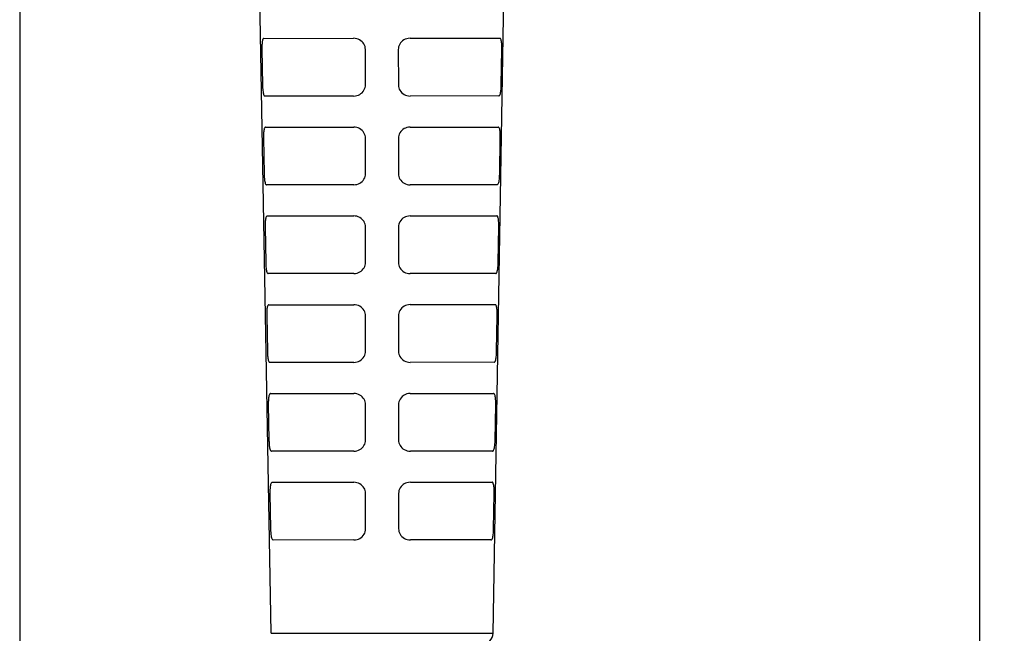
# Model space of a CAD drawing. Header units: millimetres. Extents: x 46 to 505, y 156 to 494.
# Tile 13 of 19: x 300 to 344, y 216 to 243. Entities that reach past the tile are written whole.
import ezdxf

# ---------------------------------------------------------------- set-up
doc = ezdxf.new("R2010")
doc.units = ezdxf.units.MM
doc.header["$LTSCALE"] = 32.67
doc.header["$PDMODE"] = 3
doc.header["$PDSIZE"] = 8
doc.layers.get('0').update_dxf_attribs({"linetype": 'CONTINUOUS'})
doc.layers.get('Defpoints').update_dxf_attribs({"linetype": 'CONTINUOUS'})
doc.layers.add('00_COMPONENTS', color=7, linetype='CONTINUOUS')
doc.layers.add('51__DRAFT_DIMS', color=7, linetype='CONTINUOUS')
doc.styles.get("Standard").update_dxf_attribs({"font": 'simfang.ttf'})
doc.dimstyles.new('DIMSTYLE_1', dxfattribs={"dimtxt": 3, "dimasz": 3, "dimexe": 2.5, "dimexo": 0.5, "dimgap": 0.75, "dimtad": 1, "dimdsep": 46, "dimtxsty": 'STANDARD', "dimblk": '_FILLED', "dimblk1": '_FILLED', "dimblk2": '_FILLED', "dimcen": 0.09, "dimazin": 2, "dimtp": 0.1, "dimtm": 0.1, "dimtfac": 1, "dimtdec": 0, "dimtofl": 0, "dimtmove": 0, "dimatfit": 3, "dimldrblk": '_FILLED', "dimfxl": 1, "dimtolj": 1, "dimarcsym": 0})

# ---------------------------------------------------------------- blocks, each defined once
blk = doc.blocks.new('_FILLED')
at = {"color": 0, "linetype": 'ByBlock'}
blk.add_solid([(0, 0), (-1, 0.167), (-1, -0.167)], dxfattribs=at)
blk = doc.blocks.new('*D34')
at = {"layer": '51__DRAFT_DIMS', "color": 0, "lineweight": -2}
for p, q in [((343.801, 444.241), (391.773, 444.263)), ((389.379, 218.214), (389.274, 441.262)), ((321.062, 215.182), (391.88, 215.215))]:
    blk.add_line(p, q, dxfattribs=at)
at = {"layer": 'Defpoints', "color": 0}
for p in [(343.301, 444.241), (389.273, 444.262), (320.562, 215.182)]:
    blk.add_point(p, dxfattribs=at)
at = {"layer": '51__DRAFT_DIMS', "color": 0, "linetype": 'ByBlock', "lineweight": -2, "xscale": 3, "yscale": 3, "zscale": 3}
for p, rotation in [((389.273, 444.262), 90.0269454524), ((389.38, 215.214), 270.0269454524)]:
    blk.add_blockref('_FILLED', p, dxfattribs=dict(at, rotation=rotation))
at = {"layer": '51__DRAFT_DIMS', "color": 0, "insert": (394.08, 322.839), "char_height": 3, "attachment_point": 2, "rotation": 270.0269, "line_spacing_factor": 0.9}
blk.add_mtext('\\A1;229', dxfattribs=at)
blk = doc.blocks.new('*D36')
at = {"layer": '51__DRAFT_DIMS', "color": 0, "lineweight": -2}
for p, q in [((342.966, 270.958), (342.966, 178.242)), ((299.76, 265.554), (299.76, 178.242)), ((302.76, 180.742), (339.966, 180.742))]:
    blk.add_line(p, q, dxfattribs=at)
at = {"layer": 'Defpoints', "color": 0}
for p in [(342.966, 271.458), (299.76, 266.054), (342.966, 180.742)]:
    blk.add_point(p, dxfattribs=at)
at = {"layer": '51__DRAFT_DIMS', "color": 0, "linetype": 'ByBlock', "lineweight": -2, "xscale": 3, "yscale": 3, "zscale": 3, "rotation": 180}
blk.add_blockref('_FILLED', (299.76, 180.742), dxfattribs=at)
at = {"layer": '51__DRAFT_DIMS', "color": 0, "linetype": 'ByBlock', "lineweight": -2, "xscale": 3, "yscale": 3, "zscale": 3}
blk.add_blockref('_FILLED', (342.966, 180.742), dxfattribs=at)
at = {"layer": '51__DRAFT_DIMS', "color": 0, "insert": (321.266, 185.492), "char_height": 3, "attachment_point": 2, "line_spacing_factor": 0.9}
blk.add_mtext('\\A1;43.2', dxfattribs=at)

msp = doc.modelspace()

# ---------------------------------------------------------------- linework, layer by layer
at = {"layer": '00_COMPONENTS'}
for p, q in [((311.083, 215.668), (310.395, 254.058)), ((321.067, 215.673), (321.719, 254.063)), ((310.721, 242.453), (310.708, 242.433)), ((310.736, 242.466), (310.721, 242.453)), ((310.752, 242.472), (310.736, 242.466)), ((310.752, 242.472), (314.793, 242.474)), ((314.865, 242.469), (314.793, 242.474)), ((314.934, 242.455), (314.865, 242.469)), ((314.999, 242.434), (314.934, 242.455)), ((317.181, 242.453), (317.114, 242.43)), ((317.254, 242.467), (317.181, 242.453)), ((317.332, 242.475), (317.254, 242.467)), ((317.332, 242.475), (321.373, 242.477)), ((321.389, 242.472), (321.373, 242.477)), ((321.403, 242.46), (321.389, 242.472)), ((321.416, 242.44), (321.403, 242.46)), ((321.427, 242.412), (321.416, 242.44)), ((310.662, 242.06), (310.661, 242.038)), ((310.661, 242.038), (310.661, 242.015)), ((310.661, 242.015), (310.662, 241.993)), ((310.663, 242.13), (310.662, 242.106)), ((310.662, 242.106), (310.662, 242.083)), ((310.662, 242.083), (310.662, 242.06)), ((310.662, 241.993), (310.691, 240.35)), ((310.664, 242.153), (310.663, 242.13)), ((310.665, 242.177), (310.664, 242.153)), ((310.668, 242.232), (310.665, 242.177)), ((310.673, 242.282), (310.668, 242.232)), ((310.679, 242.327), (310.673, 242.282)), ((310.687, 242.368), (310.679, 242.327)), ((310.697, 242.404), (310.687, 242.368)), ((310.708, 242.433), (310.697, 242.404)), ((315.062, 242.404), (314.999, 242.434)), ((315.121, 242.366), (315.062, 242.404)), ((315.173, 242.322), (315.121, 242.366)), ((315.217, 242.272), (315.173, 242.322)), ((315.254, 242.218), (315.217, 242.272)), ((315.284, 242.16), (315.254, 242.218)), ((315.305, 242.101), (315.284, 242.16)), ((315.317, 242.039), (315.305, 242.101)), ((315.322, 241.974), (315.317, 242.039)), ((316.807, 242.035), (316.803, 241.975)), ((316.818, 242.095), (316.807, 242.035)), ((316.838, 242.153), (316.818, 242.095)), ((316.867, 242.211), (316.838, 242.153)), ((316.904, 242.267), (316.867, 242.211)), ((316.947, 242.317), (316.904, 242.267)), ((316.996, 242.361), (316.947, 242.317)), ((317.052, 242.399), (316.996, 242.361)), ((317.114, 242.43), (317.052, 242.399)), ((321.437, 242.376), (321.427, 242.412)), ((321.445, 242.335), (321.437, 242.376)), ((321.452, 242.289), (321.445, 242.335)), ((321.457, 242.238), (321.452, 242.289)), ((321.46, 242.182), (321.457, 242.238)), ((321.461, 242.16), (321.46, 242.182)), ((321.462, 242.138), (321.461, 242.16)), ((321.463, 242.116), (321.462, 242.138)), ((321.463, 242.093), (321.463, 242.116)), ((321.464, 242.07), (321.463, 242.093)), ((321.463, 241.977), (321.464, 242)), ((321.464, 242.047), (321.464, 242.07)), ((321.464, 242.024), (321.464, 242.047)), ((321.464, 242), (321.464, 242.024)), ((315.322, 240.374), (315.322, 241.974)), ((316.803, 241.975), (316.804, 240.375)), ((321.436, 240.377), (321.463, 241.977)), ((310.691, 240.35), (310.692, 240.329)), ((310.692, 240.329), (310.693, 240.308)), ((310.693, 240.308), (310.694, 240.286)), ((310.694, 240.286), (310.695, 240.264)), ((310.695, 240.264), (310.696, 240.243)), ((310.696, 240.243), (310.697, 240.221)), ((310.697, 240.221), (310.699, 240.199)), ((315.287, 240.195), (315.308, 240.254)), ((315.308, 240.254), (315.32, 240.313)), ((315.32, 240.313), (315.322, 240.374)), ((316.804, 240.375), (316.809, 240.31)), ((316.809, 240.31), (316.822, 240.248)), ((316.822, 240.248), (316.842, 240.189)), ((321.428, 240.203), (321.43, 240.224)), ((321.43, 240.224), (321.431, 240.245)), ((321.431, 240.245), (321.432, 240.267)), ((321.432, 240.267), (321.433, 240.288)), ((321.433, 240.288), (321.434, 240.31)), ((321.434, 240.31), (321.435, 240.332)), ((321.435, 240.354), (321.436, 240.377)), ((321.435, 240.332), (321.435, 240.354)), ((310.699, 240.199), (310.7, 240.177)), ((310.7, 240.177), (310.706, 240.119)), ((310.706, 240.119), (310.713, 240.066)), ((310.713, 240.066), (310.721, 240.019)), ((310.721, 240.019), (310.731, 239.977)), ((310.731, 239.977), (310.742, 239.939)), ((310.742, 239.939), (310.755, 239.91)), ((310.755, 239.91), (310.768, 239.889)), ((310.768, 239.889), (310.783, 239.877)), ((310.783, 239.877), (310.8, 239.872)), ((314.793, 239.874), (310.8, 239.872)), ((314.793, 239.874), (314.869, 239.88)), ((314.869, 239.88), (314.94, 239.894)), ((314.94, 239.894), (315.006, 239.916)), ((315.006, 239.916), (315.067, 239.945)), ((315.067, 239.945), (315.122, 239.981)), ((315.122, 239.981), (315.171, 240.024)), ((315.171, 240.024), (315.217, 240.076)), ((315.217, 240.076), (315.257, 240.135)), ((315.257, 240.135), (315.287, 240.195)), ((316.842, 240.189), (316.872, 240.131)), ((316.872, 240.131), (316.909, 240.077)), ((316.909, 240.077), (316.953, 240.027)), ((316.953, 240.027), (317.005, 239.983)), ((317.005, 239.983), (317.064, 239.945)), ((317.064, 239.945), (317.127, 239.914)), ((317.127, 239.914), (317.192, 239.893)), ((317.192, 239.893), (317.261, 239.88)), ((317.261, 239.88), (317.334, 239.875)), ((321.327, 239.877), (317.334, 239.875)), ((321.327, 239.877), (321.344, 239.882)), ((321.344, 239.882), (321.36, 239.896)), ((321.36, 239.896), (321.374, 239.917)), ((321.374, 239.917), (321.386, 239.947)), ((321.386, 239.947), (321.397, 239.984)), ((321.397, 239.984), (321.407, 240.027)), ((321.407, 240.027), (321.415, 240.073)), ((321.415, 240.073), (321.421, 240.125)), ((321.421, 240.125), (321.427, 240.182)), ((321.427, 240.182), (321.428, 240.203)), ((310.794, 238.453), (310.781, 238.433)), ((310.809, 238.466), (310.794, 238.453)), ((310.826, 238.472), (310.809, 238.466)), ((310.826, 238.472), (314.794, 238.474)), ((314.866, 238.469), (314.794, 238.474)), ((314.935, 238.455), (314.866, 238.469)), ((315, 238.434), (314.935, 238.455)), ((317.189, 238.454), (317.124, 238.433)), ((317.26, 238.468), (317.189, 238.454)), ((317.335, 238.475), (317.26, 238.468)), ((317.335, 238.475), (321.303, 238.477)), ((321.319, 238.472), (321.303, 238.477)), ((321.333, 238.46), (321.319, 238.472)), ((321.346, 238.44), (321.333, 238.46)), ((310.735, 238.106), (310.734, 238.083)), ((310.734, 238.083), (310.734, 238.06)), ((310.734, 238.06), (310.734, 238.038)), ((310.734, 238.038), (310.734, 238.015)), ((310.734, 238.015), (310.734, 237.993)), ((310.736, 238.153), (310.735, 238.13)), ((310.735, 238.13), (310.735, 238.106)), ((310.737, 238.177), (310.736, 238.153)), ((310.741, 238.232), (310.737, 238.177)), ((310.746, 238.282), (310.741, 238.232)), ((310.752, 238.327), (310.746, 238.282)), ((310.76, 238.368), (310.752, 238.327)), ((310.77, 238.404), (310.76, 238.368)), ((310.781, 238.433), (310.77, 238.404)), ((315.063, 238.404), (315, 238.434)), ((315.122, 238.365), (315.063, 238.404)), ((315.174, 238.321), (315.122, 238.365)), ((315.219, 238.272), (315.174, 238.321)), ((315.256, 238.217), (315.219, 238.272)), ((315.285, 238.16), (315.256, 238.217)), ((315.306, 238.1), (315.285, 238.16)), ((315.319, 238.039), (315.306, 238.1)), ((315.323, 237.974), (315.319, 238.039)), ((316.81, 238.039), (316.806, 237.975)), ((316.823, 238.102), (316.81, 238.039)), ((316.844, 238.162), (316.823, 238.102)), ((316.876, 238.222), (316.844, 238.162)), ((316.916, 238.278), (316.876, 238.222)), ((316.961, 238.328), (316.916, 238.278)), ((317.01, 238.37), (316.961, 238.328)), ((317.065, 238.405), (317.01, 238.37)), ((317.124, 238.433), (317.065, 238.405)), ((321.358, 238.412), (321.346, 238.44)), ((321.368, 238.376), (321.358, 238.412)), ((321.376, 238.335), (321.368, 238.376)), ((321.383, 238.289), (321.376, 238.335)), ((321.388, 238.238), (321.383, 238.289)), ((321.391, 238.182), (321.388, 238.238)), ((321.393, 238.159), (321.391, 238.182)), ((321.393, 238.136), (321.393, 238.159)), ((321.394, 238.113), (321.393, 238.136)), ((321.395, 238.09), (321.394, 238.113)), ((321.395, 238.067), (321.395, 238.09)), ((321.395, 238.044), (321.395, 238.067)), ((321.395, 238.021), (321.395, 238.044)), ((321.395, 237.999), (321.395, 238.021)), ((310.734, 237.993), (310.763, 236.372)), ((315.324, 236.374), (315.323, 237.974)), ((316.806, 237.975), (316.807, 236.375)), ((321.367, 236.377), (321.395, 237.977)), ((321.395, 237.977), (321.395, 237.999)), ((310.763, 236.372), (310.764, 236.349)), ((310.764, 236.349), (310.765, 236.327)), ((310.765, 236.327), (310.765, 236.305)), ((310.765, 236.305), (310.766, 236.283)), ((310.766, 236.283), (310.767, 236.262)), ((310.767, 236.262), (310.768, 236.24)), ((310.768, 236.24), (310.77, 236.219)), ((315.289, 236.194), (315.309, 236.253)), ((315.309, 236.253), (315.321, 236.313)), ((315.321, 236.313), (315.324, 236.374)), ((316.807, 236.375), (316.811, 236.31)), ((316.811, 236.31), (316.824, 236.248)), ((316.824, 236.248), (316.845, 236.189)), ((321.361, 236.224), (321.362, 236.245)), ((321.362, 236.245), (321.363, 236.267)), ((321.363, 236.267), (321.364, 236.288)), ((321.364, 236.288), (321.365, 236.31)), ((321.365, 236.31), (321.366, 236.332)), ((321.366, 236.332), (321.367, 236.354)), ((321.367, 236.354), (321.367, 236.377)), ((310.77, 236.219), (310.771, 236.198)), ((310.771, 236.198), (310.773, 236.177)), ((310.773, 236.177), (310.779, 236.119)), ((310.779, 236.119), (310.785, 236.066)), ((310.785, 236.066), (310.794, 236.019)), ((310.794, 236.019), (310.803, 235.977)), ((310.803, 235.977), (310.815, 235.939)), ((310.815, 235.939), (310.828, 235.91)), ((310.828, 235.91), (310.842, 235.889)), ((310.842, 235.889), (310.857, 235.877)), ((310.857, 235.877), (310.874, 235.872)), ((314.794, 235.874), (310.874, 235.872)), ((314.794, 235.874), (314.871, 235.881)), ((314.871, 235.881), (314.942, 235.895)), ((314.942, 235.895), (315.008, 235.916)), ((315.008, 235.916), (315.068, 235.945)), ((315.068, 235.945), (315.123, 235.981)), ((315.123, 235.981), (315.172, 236.024)), ((315.172, 236.024), (315.218, 236.075)), ((315.218, 236.075), (315.258, 236.134)), ((315.258, 236.134), (315.289, 236.194)), ((316.845, 236.189), (316.874, 236.131)), ((316.874, 236.131), (316.911, 236.077)), ((316.911, 236.077), (316.956, 236.027)), ((316.956, 236.027), (317.008, 235.983)), ((317.008, 235.983), (317.067, 235.945)), ((317.067, 235.945), (317.13, 235.915)), ((317.13, 235.915), (317.195, 235.893)), ((317.195, 235.893), (317.264, 235.88)), ((317.264, 235.88), (317.337, 235.875)), ((321.257, 235.877), (317.337, 235.875)), ((321.257, 235.877), (321.274, 235.882)), ((321.274, 235.882), (321.29, 235.896)), ((321.29, 235.896), (321.304, 235.917)), ((321.304, 235.917), (321.317, 235.947)), ((321.317, 235.947), (321.328, 235.984)), ((321.328, 235.984), (321.338, 236.027)), ((321.338, 236.027), (321.346, 236.073)), ((321.346, 236.073), (321.352, 236.125)), ((321.352, 236.125), (321.358, 236.182)), ((321.358, 236.182), (321.359, 236.203)), ((321.359, 236.203), (321.361, 236.224)), ((310.883, 234.466), (310.868, 234.453)), ((310.9, 234.472), (310.883, 234.466)), ((310.9, 234.472), (314.794, 234.474)), ((314.867, 234.468), (314.794, 234.474)), ((314.937, 234.455), (314.867, 234.468)), ((317.262, 234.468), (317.191, 234.454)), ((317.338, 234.475), (317.262, 234.468)), ((317.338, 234.475), (321.232, 234.477)), ((321.249, 234.472), (321.232, 234.477)), ((321.264, 234.46), (321.249, 234.472)), ((321.277, 234.44), (321.264, 234.46)), ((310.807, 234.065), (310.806, 234.042)), ((310.806, 234.042), (310.806, 234.019)), ((310.806, 234.019), (310.807, 233.995)), ((310.808, 234.133), (310.807, 234.111)), ((310.807, 234.111), (310.807, 234.088)), ((310.807, 234.088), (310.807, 234.065)), ((310.809, 234.155), (310.808, 234.133)), ((310.81, 234.177), (310.809, 234.155)), ((310.814, 234.232), (310.81, 234.177)), ((310.819, 234.282), (310.814, 234.232)), ((310.825, 234.327), (310.819, 234.282)), ((310.833, 234.368), (310.825, 234.327)), ((310.843, 234.404), (310.833, 234.368)), ((310.855, 234.433), (310.843, 234.404)), ((310.868, 234.453), (310.855, 234.433)), ((315.003, 234.433), (314.937, 234.455)), ((315.066, 234.403), (315.003, 234.433)), ((315.126, 234.363), (315.066, 234.403)), ((315.178, 234.319), (315.126, 234.363)), ((315.222, 234.269), (315.178, 234.319)), ((315.259, 234.214), (315.222, 234.269)), ((315.288, 234.157), (315.259, 234.214)), ((315.308, 234.098), (315.288, 234.157)), ((315.32, 234.037), (315.308, 234.098)), ((315.325, 233.974), (315.32, 234.037)), ((316.811, 234.035), (316.808, 233.975)), ((316.823, 234.095), (316.811, 234.035)), ((316.843, 234.153), (316.823, 234.095)), ((316.874, 234.213), (316.843, 234.153)), ((316.914, 234.273), (316.874, 234.213)), ((316.96, 234.325), (316.914, 234.273)), ((317.009, 234.368), (316.96, 234.325)), ((317.064, 234.404), (317.009, 234.368)), ((317.125, 234.433), (317.064, 234.404)), ((317.191, 234.454), (317.125, 234.433)), ((321.288, 234.412), (321.277, 234.44)), ((321.299, 234.376), (321.288, 234.412)), ((321.307, 234.335), (321.299, 234.376)), ((321.314, 234.289), (321.307, 234.335)), ((321.319, 234.238), (321.314, 234.289)), ((321.323, 234.182), (321.319, 234.238)), ((321.324, 234.159), (321.323, 234.182)), ((321.325, 234.137), (321.324, 234.159)), ((321.325, 234.114), (321.325, 234.137)), ((321.326, 234.091), (321.325, 234.114)), ((321.326, 234.068), (321.326, 234.091)), ((321.326, 234.046), (321.326, 234.068)), ((321.326, 234.023), (321.326, 234.046)), ((321.326, 234), (321.326, 234.023)), ((310.807, 233.995), (310.807, 233.972)), ((310.807, 233.972), (310.836, 232.372)), ((315.325, 232.374), (315.325, 233.974)), ((316.808, 233.975), (316.809, 232.375)), ((321.298, 232.377), (321.326, 233.977)), ((321.326, 233.977), (321.326, 234)), ((310.836, 232.372), (310.836, 232.35)), ((310.836, 232.35), (310.837, 232.329)), ((310.837, 232.329), (310.838, 232.308)), ((310.838, 232.308), (310.839, 232.286)), ((310.839, 232.286), (310.84, 232.264)), ((310.84, 232.264), (310.841, 232.243)), ((310.841, 232.243), (310.842, 232.221)), ((315.29, 232.196), (315.31, 232.254)), ((315.31, 232.254), (315.322, 232.313)), ((315.322, 232.313), (315.325, 232.374)), ((316.809, 232.375), (316.814, 232.31)), ((316.814, 232.31), (316.826, 232.248)), ((316.826, 232.248), (316.847, 232.189)), ((321.292, 232.224), (321.294, 232.245)), ((321.294, 232.245), (321.295, 232.266)), ((321.295, 232.266), (321.296, 232.288)), ((321.296, 232.288), (321.297, 232.31)), ((321.297, 232.332), (321.298, 232.354)), ((321.297, 232.31), (321.297, 232.332)), ((321.298, 232.354), (321.298, 232.377)), ((310.842, 232.221), (310.844, 232.199)), ((310.844, 232.199), (310.846, 232.177)), ((310.846, 232.177), (310.851, 232.119)), ((310.851, 232.119), (310.858, 232.066)), ((310.858, 232.066), (310.866, 232.019)), ((310.866, 232.019), (310.876, 231.977)), ((310.876, 231.977), (310.888, 231.94)), ((310.888, 231.94), (310.901, 231.91)), ((310.901, 231.91), (310.915, 231.89)), ((310.915, 231.89), (310.931, 231.877)), ((310.931, 231.877), (310.948, 231.872)), ((314.795, 231.874), (310.948, 231.872)), ((314.795, 231.874), (314.873, 231.881)), ((314.873, 231.881), (314.946, 231.896)), ((314.946, 231.896), (315.014, 231.918)), ((315.014, 231.918), (315.076, 231.949)), ((315.076, 231.949), (315.132, 231.988)), ((315.132, 231.988), (315.182, 232.032)), ((315.182, 232.032), (315.225, 232.082)), ((315.225, 232.082), (315.262, 232.138)), ((315.262, 232.138), (315.29, 232.196)), ((316.847, 232.189), (316.876, 232.132)), ((316.876, 232.132), (316.913, 232.077)), ((316.913, 232.077), (316.958, 232.028)), ((316.958, 232.028), (317.01, 231.984)), ((317.01, 231.984), (317.069, 231.945)), ((317.069, 231.945), (317.132, 231.915)), ((317.132, 231.915), (317.197, 231.893)), ((317.197, 231.893), (317.267, 231.88)), ((317.267, 231.88), (317.34, 231.875)), ((321.187, 231.877), (317.34, 231.875)), ((321.187, 231.877), (321.204, 231.882)), ((321.204, 231.882), (321.22, 231.896)), ((321.22, 231.896), (321.235, 231.917)), ((321.235, 231.917), (321.248, 231.947)), ((321.248, 231.947), (321.259, 231.984)), ((321.259, 231.984), (321.269, 232.027)), ((321.269, 232.027), (321.277, 232.073)), ((321.277, 232.073), (321.283, 232.125)), ((321.283, 232.125), (321.289, 232.182)), ((321.289, 232.182), (321.291, 232.203)), ((321.291, 232.203), (321.292, 232.224)), ((310.974, 230.472), (310.957, 230.466)), ((310.974, 230.472), (314.795, 230.474)), ((314.868, 230.468), (314.795, 230.474)), ((317.341, 230.475), (317.264, 230.468)), ((317.341, 230.475), (321.162, 230.477)), ((321.179, 230.472), (321.162, 230.477)), ((321.194, 230.46), (321.179, 230.472)), ((310.88, 230.111), (310.879, 230.088)), ((310.879, 230.088), (310.879, 230.065)), ((310.879, 230.065), (310.879, 230.042)), ((310.879, 230.042), (310.879, 230.019)), ((310.881, 230.133), (310.88, 230.111)), ((310.883, 230.177), (310.881, 230.155)), ((310.881, 230.155), (310.881, 230.133)), ((310.886, 230.232), (310.883, 230.177)), ((310.891, 230.282), (310.886, 230.232)), ((310.898, 230.327), (310.891, 230.282)), ((310.906, 230.368), (310.898, 230.327)), ((310.916, 230.404), (310.906, 230.368)), ((310.928, 230.433), (310.916, 230.404)), ((310.941, 230.453), (310.928, 230.433)), ((310.957, 230.466), (310.941, 230.453)), ((314.938, 230.455), (314.868, 230.468)), ((315.004, 230.433), (314.938, 230.455)), ((315.067, 230.402), (315.004, 230.433)), ((315.127, 230.363), (315.067, 230.402)), ((315.179, 230.319), (315.127, 230.363)), ((315.223, 230.269), (315.179, 230.319)), ((315.26, 230.214), (315.223, 230.269)), ((315.289, 230.157), (315.26, 230.214)), ((315.309, 230.098), (315.289, 230.157)), ((315.322, 230.037), (315.309, 230.098)), ((315.326, 229.974), (315.322, 230.037)), ((316.814, 230.035), (316.811, 229.975)), ((316.825, 230.095), (316.814, 230.035)), ((316.846, 230.154), (316.825, 230.095)), ((316.877, 230.214), (316.846, 230.154)), ((316.917, 230.273), (316.877, 230.214)), ((316.963, 230.325), (316.917, 230.273)), ((317.012, 230.368), (316.963, 230.325)), ((317.067, 230.404), (317.012, 230.368)), ((317.127, 230.432), (317.067, 230.404)), ((317.193, 230.454), (317.127, 230.432)), ((317.264, 230.468), (317.193, 230.454)), ((321.207, 230.44), (321.194, 230.46)), ((321.219, 230.411), (321.207, 230.44)), ((321.229, 230.376), (321.219, 230.411)), ((321.238, 230.335), (321.229, 230.376)), ((321.245, 230.289), (321.238, 230.335)), ((321.25, 230.238), (321.245, 230.289)), ((321.254, 230.182), (321.25, 230.238)), ((321.255, 230.16), (321.254, 230.182)), ((321.256, 230.138), (321.255, 230.16)), ((321.257, 230.116), (321.256, 230.138)), ((321.257, 230.093), (321.257, 230.116)), ((321.257, 230.07), (321.257, 230.093)), ((321.258, 230.047), (321.257, 230.07)), ((321.258, 230.024), (321.258, 230.047)), ((310.879, 230.019), (310.879, 229.995)), ((310.879, 229.995), (310.879, 229.972)), ((310.879, 229.972), (310.908, 228.372)), ((315.326, 228.374), (315.326, 229.974)), ((316.811, 229.975), (316.812, 228.375)), ((321.23, 228.377), (321.257, 229.977)), ((321.257, 229.977), (321.258, 230)), ((321.258, 230), (321.258, 230.024)), ((310.908, 228.372), (310.909, 228.351)), ((310.909, 228.351), (310.909, 228.329)), ((310.909, 228.329), (310.91, 228.308)), ((310.91, 228.308), (310.911, 228.286)), ((310.911, 228.286), (310.912, 228.265)), ((310.912, 228.265), (310.913, 228.243)), ((315.292, 228.196), (315.311, 228.254)), ((315.311, 228.254), (315.323, 228.313)), ((315.323, 228.313), (315.326, 228.374)), ((316.812, 228.375), (316.816, 228.311)), ((316.816, 228.311), (316.828, 228.25)), ((321.225, 228.242), (321.226, 228.263)), ((321.226, 228.263), (321.227, 228.285)), ((321.227, 228.285), (321.228, 228.307)), ((321.228, 228.307), (321.229, 228.33)), ((321.229, 228.353), (321.23, 228.377)), ((321.229, 228.33), (321.229, 228.353)), ((310.913, 228.243), (310.915, 228.221)), ((310.915, 228.221), (310.916, 228.199)), ((310.916, 228.199), (310.918, 228.177)), ((310.918, 228.177), (310.924, 228.119)), ((310.924, 228.119), (310.931, 228.067)), ((310.931, 228.067), (310.939, 228.019)), ((310.939, 228.019), (310.949, 227.977)), ((310.949, 227.977), (310.961, 227.94)), ((310.961, 227.94), (310.974, 227.91)), ((310.974, 227.91), (310.989, 227.89)), ((310.989, 227.89), (311.005, 227.877)), ((311.005, 227.877), (311.022, 227.872)), ((314.796, 227.874), (311.022, 227.872)), ((314.796, 227.874), (314.874, 227.881)), ((314.874, 227.881), (314.947, 227.896)), ((314.947, 227.896), (315.015, 227.918)), ((315.015, 227.918), (315.077, 227.949)), ((315.077, 227.949), (315.133, 227.988)), ((315.133, 227.988), (315.183, 228.032)), ((315.183, 228.032), (315.226, 228.082)), ((315.226, 228.082), (315.263, 228.138)), ((315.263, 228.138), (315.292, 228.196)), ((316.828, 228.25), (316.849, 228.192)), ((316.849, 228.192), (316.877, 228.135)), ((316.877, 228.135), (316.914, 228.08)), ((316.914, 228.08), (316.958, 228.03)), ((316.958, 228.03), (317.01, 227.986)), ((317.01, 227.986), (317.07, 227.946)), ((317.07, 227.946), (317.134, 227.915)), ((317.134, 227.915), (317.2, 227.893)), ((317.2, 227.893), (317.269, 227.88)), ((317.269, 227.88), (317.343, 227.875)), ((321.116, 227.877), (317.343, 227.875)), ((321.116, 227.877), (321.134, 227.882)), ((321.134, 227.882), (321.151, 227.896)), ((321.151, 227.896), (321.165, 227.917)), ((321.165, 227.917), (321.178, 227.947)), ((321.178, 227.947), (321.19, 227.984)), ((321.19, 227.984), (321.2, 228.027)), ((321.2, 228.027), (321.208, 228.073)), ((321.208, 228.073), (321.215, 228.125)), ((321.215, 228.125), (321.22, 228.182)), ((321.22, 228.182), (321.222, 228.201)), ((321.222, 228.201), (321.223, 228.222)), ((321.223, 228.222), (321.225, 228.242)), ((310.952, 226.065), (310.951, 226.042)), ((310.951, 226.042), (310.951, 226.019)), ((310.953, 226.133), (310.952, 226.111)), ((310.952, 226.111), (310.952, 226.088)), ((310.952, 226.088), (310.952, 226.065)), ((310.954, 226.155), (310.953, 226.133)), ((310.955, 226.177), (310.954, 226.155)), ((310.959, 226.232), (310.955, 226.177)), ((310.964, 226.282), (310.959, 226.232)), ((310.971, 226.327), (310.964, 226.282)), ((310.979, 226.368), (310.971, 226.327)), ((310.989, 226.404), (310.979, 226.368)), ((311.001, 226.433), (310.989, 226.404)), ((311.015, 226.453), (311.001, 226.433)), ((311.031, 226.466), (311.015, 226.453)), ((311.048, 226.472), (311.031, 226.466)), ((311.048, 226.472), (314.796, 226.474)), ((314.869, 226.468), (314.796, 226.474)), ((314.939, 226.455), (314.869, 226.468)), ((315.005, 226.433), (314.939, 226.455)), ((315.069, 226.402), (315.005, 226.433)), ((315.128, 226.363), (315.069, 226.402)), ((315.181, 226.318), (315.128, 226.363)), ((315.225, 226.269), (315.181, 226.318)), ((315.262, 226.214), (315.225, 226.269)), ((315.29, 226.157), (315.262, 226.214)), ((315.311, 226.098), (315.29, 226.157)), ((315.323, 226.037), (315.311, 226.098)), ((316.818, 226.04), (316.813, 225.975)), ((316.831, 226.103), (316.818, 226.04)), ((316.853, 226.164), (316.831, 226.103)), ((316.885, 226.224), (316.853, 226.164)), ((316.926, 226.281), (316.885, 226.224)), ((316.971, 226.331), (316.926, 226.281)), ((317.017, 226.371), (316.971, 226.331)), ((317.067, 226.403), (317.017, 226.371)), ((317.124, 226.43), (317.067, 226.403)), ((317.19, 226.451), (317.124, 226.43)), ((317.263, 226.466), (317.19, 226.451)), ((317.344, 226.475), (317.263, 226.466)), ((317.344, 226.475), (321.092, 226.477)), ((321.109, 226.472), (321.092, 226.477)), ((321.124, 226.459), (321.109, 226.472)), ((321.138, 226.44), (321.124, 226.459)), ((321.15, 226.411), (321.138, 226.44)), ((321.16, 226.376), (321.15, 226.411)), ((321.169, 226.335), (321.16, 226.376)), ((321.176, 226.289), (321.169, 226.335)), ((321.181, 226.238), (321.176, 226.289)), ((321.185, 226.182), (321.181, 226.238)), ((321.186, 226.159), (321.185, 226.182)), ((321.187, 226.135), (321.186, 226.159)), ((321.188, 226.112), (321.187, 226.135)), ((321.188, 226.089), (321.188, 226.112)), ((321.189, 226.067), (321.188, 226.089)), ((321.189, 226.044), (321.189, 226.067)), ((321.189, 226.021), (321.189, 226.044)), ((310.951, 226.019), (310.952, 225.995)), ((310.952, 225.995), (310.952, 225.972)), ((310.952, 225.972), (310.981, 224.372)), ((315.327, 225.974), (315.323, 226.037)), ((315.328, 224.374), (315.327, 225.974)), ((316.813, 225.975), (316.814, 224.375)), ((321.161, 224.356), (321.188, 225.977)), ((321.188, 225.977), (321.189, 225.999)), ((321.189, 225.999), (321.189, 226.021)), ((310.981, 224.372), (310.981, 224.35)), ((310.981, 224.35), (310.982, 224.328)), ((310.982, 224.328), (310.983, 224.306)), ((310.983, 224.306), (310.984, 224.284)), ((310.984, 224.284), (310.985, 224.263)), ((315.311, 224.247), (315.323, 224.309)), ((315.323, 224.309), (315.328, 224.374)), ((316.814, 224.375), (316.818, 224.311)), ((316.818, 224.311), (316.831, 224.251)), ((321.156, 224.249), (321.157, 224.271)), ((321.157, 224.271), (321.158, 224.292)), ((321.158, 224.292), (321.159, 224.314)), ((321.159, 224.314), (321.16, 224.335)), ((321.16, 224.335), (321.161, 224.356)), ((310.985, 224.263), (310.986, 224.241)), ((310.986, 224.241), (310.987, 224.22)), ((310.987, 224.22), (310.989, 224.198)), ((310.989, 224.198), (310.991, 224.177)), ((310.991, 224.177), (310.997, 224.119)), ((310.997, 224.119), (311.004, 224.067)), ((311.004, 224.067), (311.012, 224.02)), ((311.012, 224.02), (311.022, 223.977)), ((311.022, 223.977), (311.034, 223.94)), ((311.034, 223.94), (311.048, 223.91)), ((311.048, 223.91), (311.062, 223.89)), ((311.062, 223.89), (311.079, 223.877)), ((311.079, 223.877), (311.097, 223.872)), ((314.797, 223.874), (311.097, 223.872)), ((314.797, 223.874), (314.871, 223.88)), ((314.871, 223.88), (314.941, 223.893)), ((314.941, 223.893), (315.006, 223.914)), ((315.006, 223.914), (315.067, 223.943)), ((315.067, 223.943), (315.124, 223.979)), ((315.124, 223.979), (315.174, 224.022)), ((315.174, 224.022), (315.219, 224.072)), ((315.219, 224.072), (315.258, 224.128)), ((315.258, 224.128), (315.289, 224.187)), ((315.289, 224.187), (315.311, 224.247)), ((316.831, 224.251), (316.851, 224.192)), ((316.851, 224.192), (316.88, 224.135)), ((316.88, 224.135), (316.916, 224.08)), ((316.916, 224.08), (316.96, 224.03)), ((316.96, 224.03), (317.013, 223.986)), ((317.013, 223.986), (317.073, 223.946)), ((317.073, 223.946), (317.136, 223.915)), ((317.136, 223.915), (317.202, 223.893)), ((317.202, 223.893), (317.272, 223.88)), ((317.272, 223.88), (317.346, 223.875)), ((321.046, 223.877), (317.346, 223.875)), ((321.046, 223.877), (321.064, 223.882)), ((321.064, 223.882), (321.081, 223.896)), ((321.081, 223.896), (321.095, 223.917)), ((321.095, 223.917), (321.109, 223.947)), ((321.109, 223.947), (321.12, 223.984)), ((321.12, 223.984), (321.13, 224.027)), ((321.13, 224.027), (321.139, 224.073)), ((321.139, 224.073), (321.146, 224.125)), ((321.146, 224.125), (321.151, 224.182)), ((321.151, 224.182), (321.153, 224.204)), ((321.153, 224.204), (321.155, 224.227)), ((321.155, 224.227), (321.156, 224.249)), ((311.025, 222.106), (311.024, 222.083)), ((311.024, 222.083), (311.024, 222.061)), ((311.024, 222.061), (311.024, 222.038)), ((311.026, 222.13), (311.025, 222.106)), ((311.027, 222.153), (311.026, 222.13)), ((311.028, 222.177), (311.027, 222.153)), ((311.032, 222.232), (311.028, 222.177)), ((311.037, 222.282), (311.032, 222.232)), ((311.044, 222.327), (311.037, 222.282)), ((311.052, 222.368), (311.044, 222.327)), ((311.063, 222.405), (311.052, 222.368)), ((311.075, 222.433), (311.063, 222.405)), ((311.089, 222.454), (311.075, 222.433)), ((311.105, 222.466), (311.089, 222.454)), ((311.122, 222.472), (311.105, 222.466)), ((311.122, 222.472), (314.797, 222.474)), ((314.87, 222.468), (314.797, 222.474)), ((314.94, 222.455), (314.87, 222.468)), ((315.006, 222.433), (314.94, 222.455)), ((315.07, 222.402), (315.006, 222.433)), ((315.129, 222.363), (315.07, 222.402)), ((315.182, 222.318), (315.129, 222.363)), ((315.226, 222.269), (315.182, 222.318)), ((315.263, 222.214), (315.226, 222.269)), ((315.292, 222.156), (315.263, 222.214)), ((315.312, 222.098), (315.292, 222.156)), ((315.324, 222.037), (315.312, 222.098)), ((316.833, 222.103), (316.82, 222.04)), ((316.855, 222.164), (316.833, 222.103)), ((316.888, 222.224), (316.855, 222.164)), ((316.929, 222.281), (316.888, 222.224)), ((316.974, 222.331), (316.929, 222.281)), ((317.02, 222.371), (316.974, 222.331)), ((317.069, 222.403), (317.02, 222.371)), ((317.126, 222.43), (317.069, 222.403)), ((317.192, 222.451), (317.126, 222.43)), ((317.266, 222.466), (317.192, 222.451)), ((317.347, 222.475), (317.266, 222.466)), ((317.347, 222.475), (321.021, 222.476)), ((321.039, 222.472), (321.021, 222.476)), ((321.054, 222.459), (321.039, 222.472)), ((321.068, 222.44), (321.054, 222.459)), ((321.08, 222.411), (321.068, 222.44)), ((321.091, 222.376), (321.08, 222.411)), ((321.1, 222.334), (321.091, 222.376)), ((321.107, 222.289), (321.1, 222.334)), ((321.112, 222.238), (321.107, 222.289)), ((321.116, 222.182), (321.112, 222.238)), ((321.117, 222.16), (321.116, 222.182)), ((321.118, 222.138), (321.117, 222.16)), ((321.119, 222.115), (321.118, 222.138)), ((321.12, 222.093), (321.119, 222.115)), ((321.12, 222.07), (321.12, 222.093)), ((321.12, 222.047), (321.12, 222.07)), ((311.024, 222.038), (311.024, 222.016)), ((311.024, 222.016), (311.024, 221.994)), ((311.024, 221.994), (311.024, 221.972)), ((311.024, 221.972), (311.053, 220.372)), ((315.328, 221.974), (315.324, 222.037)), ((315.329, 220.374), (315.328, 221.974)), ((316.82, 222.04), (316.816, 221.975)), ((316.816, 221.975), (316.817, 220.375)), ((321.092, 220.356), (321.12, 221.977)), ((321.12, 222.024), (321.12, 222.047)), ((321.12, 222), (321.12, 222.024)), ((321.12, 221.977), (321.12, 222)), ((311.053, 220.372), (311.054, 220.351)), ((311.054, 220.351), (311.054, 220.329)), ((311.054, 220.329), (311.055, 220.308)), ((311.055, 220.308), (311.056, 220.286)), ((311.056, 220.286), (311.057, 220.265)), ((315.312, 220.247), (315.325, 220.309)), ((315.325, 220.309), (315.329, 220.374)), ((316.817, 220.375), (316.821, 220.312)), ((316.821, 220.312), (316.833, 220.251)), ((321.089, 220.271), (321.09, 220.292)), ((321.09, 220.314), (321.091, 220.335)), ((321.09, 220.292), (321.09, 220.314)), ((321.091, 220.335), (321.092, 220.356)), ((311.057, 220.265), (311.058, 220.243)), ((311.058, 220.243), (311.06, 220.221)), ((311.06, 220.221), (311.062, 220.199)), ((311.062, 220.199), (311.063, 220.177)), ((311.063, 220.177), (311.069, 220.119)), ((311.069, 220.119), (311.077, 220.067)), ((311.077, 220.067), (311.085, 220.02)), ((311.085, 220.02), (311.096, 219.977)), ((311.096, 219.977), (311.108, 219.94)), ((311.108, 219.94), (311.121, 219.91)), ((311.121, 219.91), (311.136, 219.89)), ((311.136, 219.89), (311.153, 219.877)), ((311.153, 219.877), (311.171, 219.872)), ((314.798, 219.874), (311.171, 219.872)), ((314.798, 219.874), (314.875, 219.881)), ((314.875, 219.881), (314.947, 219.896)), ((314.947, 219.896), (315.013, 219.917)), ((315.013, 219.917), (315.073, 219.945)), ((315.073, 219.945), (315.126, 219.979)), ((315.126, 219.979), (315.174, 220.021)), ((315.174, 220.021), (315.219, 220.071)), ((315.219, 220.071), (315.259, 220.128)), ((315.259, 220.128), (315.29, 220.187)), ((315.29, 220.187), (315.312, 220.247)), ((316.833, 220.251), (316.853, 220.192)), ((316.853, 220.192), (316.882, 220.135)), ((316.882, 220.135), (316.919, 220.08)), ((316.919, 220.08), (316.963, 220.031)), ((316.963, 220.031), (317.015, 219.986)), ((317.015, 219.986), (317.075, 219.946)), ((317.075, 219.946), (317.139, 219.915)), ((317.139, 219.915), (317.205, 219.893)), ((317.205, 219.893), (317.275, 219.88)), ((317.275, 219.88), (317.349, 219.875)), ((320.975, 219.876), (317.349, 219.875)), ((320.975, 219.876), (320.994, 219.882)), ((320.994, 219.882), (321.011, 219.896)), ((321.011, 219.896), (321.026, 219.917)), ((321.026, 219.917), (321.039, 219.947)), ((321.039, 219.947), (321.051, 219.984)), ((321.051, 219.984), (321.061, 220.027)), ((321.061, 220.027), (321.07, 220.073)), ((321.07, 220.073), (321.077, 220.125)), ((321.077, 220.125), (321.082, 220.182)), ((321.082, 220.182), (321.084, 220.204)), ((321.084, 220.204), (321.086, 220.226)), ((321.086, 220.226), (321.087, 220.249)), ((321.087, 220.249), (321.089, 220.271)), ((311.083, 215.668), (321.067, 215.673))]:
    msp.add_line(p, q, dxfattribs=at)
msp.add_arc((320.567, 215.682), 0.5, 270.0269, 359.0269, dxfattribs=at)

# ---------------------------------------------------------------- dimensions: what is measured, and where the dimension line sits
at = {"layer": '51__DRAFT_DIMS'}
dim = msp.add_linear_dim(base=(389.273, 444.262), p1=(320.562, 215.182), p2=(343.301, 444.241), angle=90.0269, text='229', dimstyle='DIMSTYLE_1', dxfattribs=at)
dim.commit()
dim.dimension.update_dxf_attribs({"geometry": '*D34', "text_midpoint": (389.33, 322.837), "dimtype": 160})
dim = msp.add_linear_dim(base=(342.966, 180.742), p1=(299.76, 266.054), p2=(342.966, 271.458), text='43.2', dimstyle='DIMSTYLE_1', dxfattribs=at)
dim.commit()
dim.dimension.update_dxf_attribs({"geometry": '*D36', "text_midpoint": (321.266, 180.742), "dimtype": 160})

doc.saveas('drawing.dxf')
